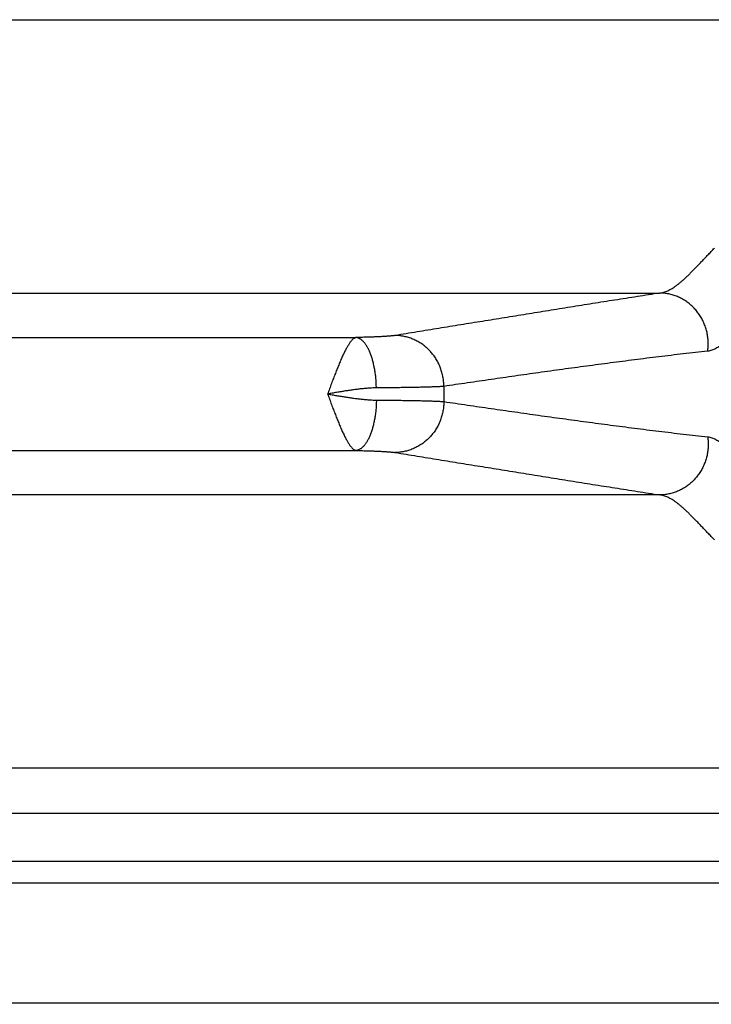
# Model space of a CAD drawing. Header units: inches. Extents: x 0 to 34, y 0 to 22.
# Tile 13 of 152: x 6.436 to 7.011, y 6.884 to 7.703. Entities that reach past the tile are written whole.
import ezdxf

# ---------------------------------------------------------------- set-up
doc = ezdxf.new("R2010")
doc.units = ezdxf.units.IN
doc.header["$LTSCALE"] = 1.87
doc.header["$MEASUREMENT"] = 0
doc.layers.get('0').update_dxf_attribs({"linetype": 'CONTINUOUS'})
doc.layers.add('DIMENSIONS', color=7, linetype='CONTINUOUS')
doc.styles.get("Standard").update_dxf_attribs({"font": 'txt', "width": 0.8})
doc.dimstyles.new('DIMSTYLE_1', dxfattribs={"dimtxt": 0.125, "dimasz": 0.18, "dimexe": 0.18, "dimexo": 0.0625, "dimgap": 0.09, "dimtad": 0, "dimtih": 1, "dimtoh": 1, "dimdec": 3, "dimzin": 4, "dimdsep": 46, "dimtxsty": 'STANDARD', "dimblk": '_FILLED', "dimblk1": '_FILLED', "dimblk2": '_FILLED', "dimcen": 0.09, "dimadec": 0, "dimazin": 0, "dimtp": 0.01, "dimtm": 0.01, "dimtfac": 1, "dimtdec": 3, "dimtofl": 0, "dimtmove": 0, "dimatfit": 3, "dimldrblk": '_FILLED', "dimfxl": 1, "dimtolj": 1, "dimtzin": 4, "dimarcsym": 0})

# ---------------------------------------------------------------- blocks, each defined once
blk = doc.blocks.new('_FILLED')
at = {"color": 0, "linetype": 'BYBLOCK'}
blk.add_solid([(0, 0), (-1, 0.1736), (-1, -0.1736)], dxfattribs=at)
blk = doc.blocks.new('*D0')
at = {"layer": 'DIMENSIONS', "color": 2, "linetype": 'CONTINUOUS'}
for p, q in [((5.74989, 8.57643), (8.29689, 8.57643)), ((8.17189, 8.57643), (8.17189, 7.73706)), ((8.17189, 6.65543), (8.17189, 7.29956)), ((7.17833, 6.65543), (8.29689, 6.65543))]:
    blk.add_line(p, q, dxfattribs=at)
at = {"layer": 'DIMENSIONS', "color": 2, "linetype": 'CONTINUOUS', "xscale": 0.18, "yscale": 0.18, "zscale": 0.18}
for p, rotation in [((8.17189, 8.57643), 90), ((8.17189, 6.65543), 270)]:
    blk.add_blockref('_FILLED', p, dxfattribs=dict(at, rotation=rotation))
at = {"layer": 'DIMENSIONS', "color": 2, "linetype": 'CONTINUOUS', "width": 0.8}
for s, p in [('1.921', (7.82189, 7.54956)), ('[', (7.82189, 7.36206)), (']', (8.42189, 7.36206)), ('48.79', (7.92189, 7.36206))]:
    blk.add_text(s, height=0.125, dxfattribs=at).set_placement(p)

msp = doc.modelspace()

# ---------------------------------------------------------------- linework, layer by layer
at = {"color": 7, "linetype": 'CONTINUOUS'}
for p, q in [((4.00197, 7.70252), (7.37281, 7.70252)), ((4.40627, 7.47534), (6.96851, 7.47534)), ((4.65887, 7.43839), (6.71591, 7.43839)), ((4.65887, 7.34447), (6.71591, 7.34447)), ((6.96851, 7.30752), (4.40627, 7.30752)), ((7.37281, 7.08034), (4.00197, 7.08034)), ((4.09665, 7.0431), (7.27813, 7.0431)), ((4.09665, 7.00314), (7.27813, 7.00314)), ((3.99674, 6.98518), (7.37804, 6.98518)), ((4.09665, 6.88528), (7.27813, 6.88528))]:
    msp.add_line(p, q, dxfattribs=at)
msp.add_arc((7.22389, 7.39143), 0.43504, 179.16876, 180.83124, dxfattribs=at)
for points, knots in [([(6.96851, 7.47534), (6.96904, 7.4754), (6.97014, 7.47558), (6.97178, 7.476), (6.97346, 7.47657), (6.97517, 7.47729), (6.97692, 7.47816), (6.9787, 7.47919), (6.98051, 7.48036), (6.98236, 7.48167), (6.98426, 7.48313), (6.98619, 7.48472), (6.98817, 7.48645), (6.9902, 7.48831), (6.99227, 7.49029), (6.9944, 7.49239), (6.99659, 7.4946), (6.99884, 7.49691), (7.00116, 7.49933), (7.00354, 7.50184), (7.00601, 7.50443), (7.00855, 7.50711), (7.01117, 7.50985), (7.01295, 7.5117), (7.01386, 7.51264)], [0, 0, 0, 0, 0.027257, 0.05563, 0.085283, 0.116374, 0.14904, 0.183407, 0.219594, 0.257679, 0.297715, 0.339746, 0.383809, 0.42993, 0.478102, 0.52829, 0.580461, 0.634609, 0.690731, 0.748818, 0.808836, 0.870737, 0.934475, 1, 1, 1, 1]), ([(6.96851, 7.47534), (6.96227, 7.47437), (6.94982, 7.47241), (6.93118, 7.46946), (6.91264, 7.46652), (6.8942, 7.46357), (6.87586, 7.46064), (6.85758, 7.4577), (6.83934, 7.45476), (6.82112, 7.45182), (6.80294, 7.44888), (6.7848, 7.44594), (6.76668, 7.443), (6.75459, 7.44104), (6.74855, 7.44006)], [0, 0, 0, 0, 0.085014, 0.169735, 0.254058, 0.337881, 0.421178, 0.504208, 0.587203, 0.670073, 0.752696, 0.835147, 0.917543, 1, 1, 1, 1]), ([(7.00832, 7.42704), (7.00841, 7.42767), (7.00856, 7.42895), (7.0087, 7.43088), (7.00876, 7.43282), (7.00873, 7.43476), (7.00861, 7.43669), (7.00841, 7.43862), (7.00812, 7.44054), (7.00775, 7.44244), (7.00729, 7.44432), (7.00675, 7.44618), (7.00612, 7.44802), (7.00542, 7.44982), (7.00463, 7.45159), (7.00377, 7.45332), (7.00283, 7.455), (7.00182, 7.45664), (7.00073, 7.45823), (6.99958, 7.45977), (6.99836, 7.46125), (6.99707, 7.46267), (6.99573, 7.46403), (6.99432, 7.46533), (6.99286, 7.46655), (6.99135, 7.46771), (6.98979, 7.46879), (6.98818, 7.46979), (6.98653, 7.47072), (6.98484, 7.47157), (6.98311, 7.47233), (6.98136, 7.47302), (6.97957, 7.47361), (6.97777, 7.47413), (6.97594, 7.47455), (6.97409, 7.47489), (6.97224, 7.47513), (6.97037, 7.47529), (6.96913, 7.47533), (6.96851, 7.47534)], [0, 0, 0, 0, 0.027326, 0.054675, 0.082044, 0.109429, 0.136825, 0.164228, 0.191633, 0.219037, 0.246435, 0.273823, 0.301197, 0.328552, 0.355884, 0.383191, 0.410467, 0.43771, 0.464918, 0.492086, 0.519214, 0.546298, 0.573337, 0.60033, 0.627276, 0.654174, 0.681024, 0.707827, 0.734583, 0.761293, 0.787959, 0.814583, 0.841166, 0.867713, 0.894225, 0.920706, 0.94716, 0.97359, 1, 1, 1, 1]), ([(6.74855, 7.44006), (6.74832, 7.44002), (6.74782, 7.43995), (6.74703, 7.43984), (6.74614, 7.43974), (6.74515, 7.43965), (6.74407, 7.43955), (6.7429, 7.43946), (6.74163, 7.43936), (6.74028, 7.43927), (6.73883, 7.43919), (6.73731, 7.4391), (6.7357, 7.43902), (6.73402, 7.43894), (6.73226, 7.43887), (6.73043, 7.43879), (6.72853, 7.43872), (6.72656, 7.43866), (6.72454, 7.4386), (6.72246, 7.43854), (6.72032, 7.43849), (6.71813, 7.43844), (6.71665, 7.43841), (6.71591, 7.43839)], [0, 0, 0, 0, 0.021475, 0.045941, 0.073376, 0.103737, 0.136982, 0.173049, 0.211875, 0.253403, 0.297572, 0.344313, 0.393548, 0.445172, 0.499072, 0.555132, 0.61326, 0.673374, 0.735378, 0.799158, 0.864598, 0.931584, 1, 1, 1, 1]), ([(6.78889, 7.39774), (6.7889, 7.39838), (6.78887, 7.39967), (6.78875, 7.4016), (6.78854, 7.40352), (6.78824, 7.40543), (6.78786, 7.40733), (6.78739, 7.40921), (6.78684, 7.41106), (6.78621, 7.41288), (6.7855, 7.41468), (6.78471, 7.41644), (6.78385, 7.41816), (6.7829, 7.41984), (6.78189, 7.42147), (6.7808, 7.42305), (6.77964, 7.42458), (6.77842, 7.42605), (6.77713, 7.42747), (6.77578, 7.42882), (6.77437, 7.43011), (6.77291, 7.43133), (6.77139, 7.43247), (6.76983, 7.43355), (6.76822, 7.43455), (6.76657, 7.43547), (6.76488, 7.43631), (6.76316, 7.43707), (6.7614, 7.43775), (6.75962, 7.43834), (6.75781, 7.43885), (6.75598, 7.43927), (6.75414, 7.4396), (6.75228, 7.43985), (6.75042, 7.44001), (6.74917, 7.44005), (6.74855, 7.44006)], [0, 0, 0, 0, 0.029801, 0.059613, 0.089433, 0.119255, 0.149076, 0.178892, 0.208697, 0.238487, 0.268259, 0.298009, 0.327732, 0.357425, 0.387085, 0.416708, 0.446292, 0.475835, 0.505334, 0.534788, 0.564195, 0.593554, 0.622865, 0.652127, 0.681342, 0.710509, 0.739629, 0.768705, 0.797738, 0.826731, 0.855685, 0.884604, 0.913492, 0.942351, 0.971186, 1, 1, 1, 1]), ([(6.71591, 7.43839), (6.71573, 7.43836), (6.71536, 7.43826), (6.7148, 7.43802), (6.71422, 7.43768), (6.71363, 7.43724), (6.71303, 7.43671), (6.71242, 7.43608), (6.7118, 7.43535), (6.71117, 7.43454), (6.71052, 7.43364), (6.70985, 7.43264), (6.70918, 7.43156), (6.70849, 7.43038), (6.70779, 7.42913), (6.70709, 7.42779), (6.70637, 7.42637), (6.70564, 7.42488), (6.7049, 7.42331), (6.70416, 7.42168), (6.7034, 7.41997), (6.70264, 7.41821), (6.70188, 7.41638), (6.7011, 7.4145), (6.70032, 7.41257), (6.69952, 7.41059), (6.69873, 7.40857), (6.69793, 7.40651), (6.69713, 7.40442), (6.69632, 7.4023), (6.69552, 7.40015), (6.69471, 7.39799), (6.69389, 7.39581), (6.69305, 7.39363), (6.69253, 7.39215), (6.69225, 7.39142)], [0, 0, 0, 0, 0.010272, 0.021507, 0.034003, 0.047789, 0.062794, 0.079141, 0.09692, 0.116208, 0.137054, 0.159442, 0.183341, 0.208767, 0.23569, 0.26405, 0.29379, 0.324878, 0.357288, 0.390976, 0.425867, 0.461879, 0.49895, 0.537028, 0.576057, 0.615957, 0.656638, 0.698012, 0.73999, 0.782487, 0.825421, 0.868713, 0.912282, 0.956047, 1, 1, 1, 1]), ([(6.73285, 7.39649), (6.73284, 7.39713), (6.73281, 7.39843), (6.73273, 7.40036), (6.73261, 7.40229), (6.73246, 7.40421), (6.73227, 7.40611), (6.73204, 7.40799), (6.73178, 7.40985), (6.73148, 7.41168), (6.73115, 7.41347), (6.73079, 7.41523), (6.7304, 7.41695), (6.72997, 7.41862), (6.72952, 7.42025), (6.72903, 7.42183), (6.72852, 7.42335), (6.72798, 7.42481), (6.72741, 7.42622), (6.72682, 7.42756), (6.7262, 7.42883), (6.72556, 7.43003), (6.72491, 7.43116), (6.72423, 7.43222), (6.72353, 7.4332), (6.72282, 7.4341), (6.72209, 7.43493), (6.72135, 7.43566), (6.7206, 7.43632), (6.71984, 7.43689), (6.71906, 7.43737), (6.71828, 7.43776), (6.7175, 7.43807), (6.71671, 7.43828), (6.71617, 7.43837), (6.71591, 7.43839)], [0, 0, 0, 0, 0.040571, 0.081088, 0.121477, 0.161666, 0.201583, 0.241156, 0.280316, 0.318993, 0.357122, 0.394636, 0.431472, 0.467572, 0.502876, 0.53733, 0.570885, 0.603491, 0.635107, 0.665695, 0.695223, 0.723663, 0.750997, 0.777213, 0.802307, 0.826287, 0.84917, 0.870988, 0.891787, 0.911628, 0.930593, 0.948783, 0.966317, 0.983336, 1, 1, 1, 1]), ([(7.02351, 7.43545), (7.02295, 7.43493), (7.02183, 7.43395), (7.02014, 7.43256), (7.01845, 7.4313), (7.01677, 7.43019), (7.01508, 7.42922), (7.0134, 7.42841), (7.01171, 7.42776), (7.01002, 7.42729), (7.00888, 7.4271), (7.00832, 7.42704)], [0, 0, 0, 0, 0.128943, 0.252973, 0.372087, 0.486462, 0.596352, 0.702116, 0.804206, 0.903231, 1, 1, 1, 1]), ([(7.00832, 7.42704), (7.00153, 7.4263), (6.98798, 7.42477), (6.96769, 7.42235), (6.9475, 7.41983), (6.92744, 7.41724), (6.90749, 7.41459), (6.8876, 7.41188), (6.86775, 7.40912), (6.84797, 7.40632), (6.82827, 7.40349), (6.80858, 7.40064), (6.79546, 7.39871), (6.7889, 7.39774)], [0, 0, 0, 0, 0.092425, 0.184836, 0.276886, 0.368231, 0.458933, 0.549602, 0.640279, 0.730499, 0.820296, 0.910015, 1, 1, 1, 1]), ([(6.7889, 7.39774), (6.78855, 7.39771), (6.78782, 7.39766), (6.78666, 7.39758), (6.78537, 7.39751), (6.78395, 7.39744), (6.7824, 7.39737), (6.78074, 7.39731), (6.77894, 7.39724), (6.77703, 7.39718), (6.775, 7.39712), (6.77286, 7.39706), (6.77061, 7.397), (6.76825, 7.39694), (6.76578, 7.39689), (6.76321, 7.39684), (6.76055, 7.39679), (6.75779, 7.39675), (6.75494, 7.39671), (6.75201, 7.39667), (6.749, 7.39663), (6.7459, 7.39659), (6.74273, 7.39656), (6.7395, 7.39653), (6.7362, 7.39651), (6.73398, 7.39649), (6.73285, 7.39649)], [0, 0, 0, 0, 0.018422, 0.039185, 0.062263, 0.087622, 0.115229, 0.145048, 0.177042, 0.211167, 0.247377, 0.285623, 0.325852, 0.368012, 0.412043, 0.457878, 0.50544, 0.554656, 0.605463, 0.657801, 0.71161, 0.766814, 0.823337, 0.881098, 0.940013, 1, 1, 1, 1]), ([(6.73285, 7.39649), (6.73195, 7.39648), (6.73008, 7.39644), (6.72719, 7.39629), (6.72414, 7.39607), (6.72094, 7.39577), (6.71762, 7.39539), (6.71419, 7.39495), (6.71067, 7.39446), (6.70708, 7.39392), (6.70342, 7.39333), (6.69973, 7.39272), (6.696, 7.39208), (6.6935, 7.39165), (6.69225, 7.39143)], [0, 0, 0, 0, 0.066347, 0.137069, 0.211813, 0.290256, 0.372039, 0.456629, 0.543529, 0.632378, 0.722808, 0.814398, 0.906804, 1, 1, 1, 1]), ([(6.69225, 7.39143), (6.6935, 7.39121), (6.69599, 7.39078), (6.69972, 7.39014), (6.70342, 7.38952), (6.70707, 7.38894), (6.71067, 7.3884), (6.71419, 7.3879), (6.71762, 7.38747), (6.72095, 7.38709), (6.72414, 7.38679), (6.72719, 7.38657), (6.73008, 7.38642), (6.73195, 7.38638), (6.73285, 7.38637)], [0, 0, 0, 0, 0.093111, 0.185516, 0.277103, 0.367556, 0.456441, 0.543381, 0.628011, 0.70983, 0.788299, 0.863046, 0.933732, 1, 1, 1, 1]), ([(6.69225, 7.39142), (6.69253, 7.39069), (6.69305, 7.38922), (6.69389, 7.38704), (6.69471, 7.38486), (6.69552, 7.3827), (6.69633, 7.38055), (6.69713, 7.37843), (6.69793, 7.37634), (6.69873, 7.37428), (6.69952, 7.37226), (6.70032, 7.37028), (6.7011, 7.36835), (6.70188, 7.36648), (6.70264, 7.36465), (6.7034, 7.36289), (6.70416, 7.36118), (6.7049, 7.35955), (6.70564, 7.35798), (6.70637, 7.35649), (6.70709, 7.35507), (6.70779, 7.35373), (6.70849, 7.35248), (6.70917, 7.35131), (6.70985, 7.35022), (6.71051, 7.34922), (6.71117, 7.34832), (6.7118, 7.34751), (6.71242, 7.34679), (6.71302, 7.34616), (6.71362, 7.34562), (6.71421, 7.34518), (6.71479, 7.34484), (6.71535, 7.3446), (6.71573, 7.3445), (6.71591, 7.34447)], [0, 0, 0, 0, 0.043882, 0.087692, 0.13128, 0.174567, 0.217472, 0.259925, 0.301869, 0.343238, 0.383928, 0.42383, 0.462855, 0.500935, 0.538005, 0.574005, 0.608875, 0.642553, 0.674982, 0.706098, 0.73584, 0.764154, 0.791037, 0.816484, 0.84044, 0.862852, 0.883724, 0.903014, 0.920751, 0.937025, 0.951956, 0.965659, 0.978292, 0.989766, 1, 1, 1, 1]), ([(6.73285, 7.38637), (6.73284, 7.38572), (6.73281, 7.38443), (6.73273, 7.38249), (6.73261, 7.38056), (6.73246, 7.37865), (6.73227, 7.37675), (6.73204, 7.37487), (6.73178, 7.37301), (6.73148, 7.37118), (6.73115, 7.36939), (6.73079, 7.36763), (6.7304, 7.36591), (6.72997, 7.36423), (6.72952, 7.36261), (6.72903, 7.36103), (6.72852, 7.35951), (6.72798, 7.35804), (6.72741, 7.35664), (6.72682, 7.3553), (6.7262, 7.35403), (6.72556, 7.35282), (6.72491, 7.35169), (6.72423, 7.35064), (6.72353, 7.34966), (6.72282, 7.34875), (6.72209, 7.34793), (6.72135, 7.34719), (6.7206, 7.34654), (6.71984, 7.34597), (6.71906, 7.34549), (6.71828, 7.34509), (6.7175, 7.34479), (6.71671, 7.34458), (6.71617, 7.34449), (6.71591, 7.34447)], [0, 0, 0, 0, 0.040572, 0.081089, 0.121479, 0.161668, 0.201585, 0.241159, 0.280319, 0.318997, 0.357125, 0.39464, 0.431477, 0.467576, 0.50288, 0.537335, 0.570889, 0.603495, 0.635111, 0.665699, 0.695226, 0.723667, 0.751, 0.777216, 0.80231, 0.826289, 0.849172, 0.87099, 0.891788, 0.911629, 0.930594, 0.948783, 0.966317, 0.983336, 1, 1, 1, 1]), ([(6.73285, 7.38637), (6.73398, 7.38637), (6.7362, 7.38635), (6.7395, 7.38632), (6.74273, 7.38629), (6.7459, 7.38626), (6.749, 7.38623), (6.75201, 7.38619), (6.75494, 7.38615), (6.75779, 7.38611), (6.76055, 7.38606), (6.76321, 7.38602), (6.76578, 7.38597), (6.76825, 7.38591), (6.77061, 7.38586), (6.77286, 7.3858), (6.775, 7.38574), (6.77703, 7.38568), (6.77894, 7.38562), (6.78074, 7.38555), (6.7824, 7.38548), (6.78395, 7.38542), (6.78537, 7.38535), (6.78666, 7.38527), (6.78782, 7.3852), (6.78855, 7.38514), (6.7889, 7.38512)], [0, 0, 0, 0, 0.059987, 0.118903, 0.176663, 0.233186, 0.288391, 0.342199, 0.394537, 0.445344, 0.49456, 0.542122, 0.587957, 0.631988, 0.674148, 0.714377, 0.752622, 0.788833, 0.822958, 0.854952, 0.884771, 0.912378, 0.937737, 0.960815, 0.981578, 1, 1, 1, 1]), ([(6.7889, 7.38512), (6.7889, 7.38447), (6.78887, 7.38319), (6.78875, 7.38126), (6.78854, 7.37933), (6.78824, 7.37742), (6.78786, 7.37553), (6.78739, 7.37365), (6.78685, 7.3718), (6.78621, 7.36997), (6.7855, 7.36818), (6.78471, 7.36642), (6.78385, 7.3647), (6.7829, 7.36302), (6.78189, 7.36139), (6.7808, 7.35981), (6.77964, 7.35828), (6.77842, 7.3568), (6.77713, 7.35539), (6.77578, 7.35404), (6.77437, 7.35275), (6.77291, 7.35153), (6.7714, 7.35038), (6.76983, 7.34931), (6.76822, 7.34831), (6.76657, 7.34739), (6.76488, 7.34655), (6.76316, 7.34579), (6.7614, 7.34511), (6.75962, 7.34451), (6.75781, 7.34401), (6.75598, 7.34359), (6.75414, 7.34325), (6.75228, 7.34301), (6.75042, 7.34285), (6.74917, 7.34281), (6.74855, 7.3428)], [0, 0, 0, 0, 0.029801, 0.059614, 0.089434, 0.119256, 0.149078, 0.178893, 0.208699, 0.238489, 0.268262, 0.298011, 0.327735, 0.357428, 0.387088, 0.416711, 0.446296, 0.475838, 0.505337, 0.534791, 0.564198, 0.593557, 0.622868, 0.65213, 0.681345, 0.710512, 0.739632, 0.768708, 0.797741, 0.826733, 0.855687, 0.884606, 0.913493, 0.942351, 0.971186, 1, 1, 1, 1]), ([(6.7889, 7.38512), (6.79547, 7.38415), (6.80859, 7.38222), (6.82827, 7.37936), (6.84798, 7.37653), (6.86777, 7.37374), (6.88763, 7.37098), (6.90754, 7.36827), (6.92749, 7.36561), (6.94755, 7.36302), (6.96773, 7.3605), (6.988, 7.35809), (7.00154, 7.35656), (7.00832, 7.35582)], [0, 0, 0, 0, 0.090011, 0.179743, 0.269555, 0.359807, 0.450541, 0.541288, 0.632056, 0.723381, 0.815333, 0.907633, 1, 1, 1, 1]), ([(7.00831, 7.35582), (7.00841, 7.35518), (7.00856, 7.3539), (7.0087, 7.35197), (7.00876, 7.35004), (7.00873, 7.3481), (7.00861, 7.34617), (7.00841, 7.34424), (7.00812, 7.34232), (7.00775, 7.34042), (7.00729, 7.33853), (7.00675, 7.33667), (7.00612, 7.33484), (7.00542, 7.33304), (7.00463, 7.33127), (7.00377, 7.32954), (7.00283, 7.32786), (7.00182, 7.32621), (7.00073, 7.32462), (6.99958, 7.32309), (6.99836, 7.32161), (6.99707, 7.32018), (6.99573, 7.31882), (6.99432, 7.31753), (6.99286, 7.3163), (6.99135, 7.31515), (6.98979, 7.31407), (6.98818, 7.31306), (6.98653, 7.31214), (6.98484, 7.31129), (6.98311, 7.31052), (6.98136, 7.30984), (6.97957, 7.30924), (6.97777, 7.30873), (6.97594, 7.30831), (6.97409, 7.30797), (6.97224, 7.30773), (6.97037, 7.30757), (6.96913, 7.30752), (6.96851, 7.30751)], [0, 0, 0, 0, 0.027325, 0.054674, 0.082043, 0.109427, 0.136822, 0.164225, 0.19163, 0.219034, 0.246431, 0.273819, 0.301192, 0.328547, 0.355879, 0.383185, 0.410461, 0.437705, 0.464912, 0.49208, 0.519208, 0.546292, 0.573331, 0.600324, 0.62727, 0.654168, 0.681018, 0.707821, 0.734577, 0.761288, 0.787954, 0.814578, 0.841163, 0.86771, 0.894222, 0.920704, 0.947158, 0.973589, 1, 1, 1, 1]), ([(7.00832, 7.35582), (7.00888, 7.35576), (7.01002, 7.35557), (7.01171, 7.3551), (7.0134, 7.35445), (7.01508, 7.35364), (7.01677, 7.35267), (7.01846, 7.35155), (7.02014, 7.3503), (7.02184, 7.34891), (7.02295, 7.34792), (7.02351, 7.34741)], [0, 0, 0, 0, 0.096729, 0.195751, 0.297869, 0.403688, 0.513666, 0.628115, 0.747242, 0.871178, 1, 1, 1, 1]), ([(6.71591, 7.34447), (6.71665, 7.34445), (6.71813, 7.34442), (6.72032, 7.34437), (6.72246, 7.34432), (6.72454, 7.34426), (6.72656, 7.3442), (6.72853, 7.34413), (6.73043, 7.34406), (6.73226, 7.34399), (6.73402, 7.34392), (6.7357, 7.34384), (6.73731, 7.34376), (6.73883, 7.34367), (6.74028, 7.34358), (6.74163, 7.34349), (6.7429, 7.3434), (6.74407, 7.34331), (6.74515, 7.34321), (6.74614, 7.34311), (6.74703, 7.34301), (6.74782, 7.34291), (6.74832, 7.34284), (6.74855, 7.3428)], [0, 0, 0, 0, 0.068416, 0.135402, 0.200843, 0.264622, 0.326626, 0.38674, 0.444868, 0.500928, 0.554828, 0.606453, 0.655687, 0.702428, 0.746597, 0.788124, 0.826951, 0.863018, 0.896262, 0.926624, 0.954058, 0.978525, 1, 1, 1, 1]), ([(6.74855, 7.3428), (6.7546, 7.34182), (6.76668, 7.33985), (6.78481, 7.33691), (6.80296, 7.33397), (6.82114, 7.33103), (6.83936, 7.32809), (6.85762, 7.32515), (6.87591, 7.32221), (6.89426, 7.31928), (6.91269, 7.31633), (6.93122, 7.31339), (6.94983, 7.31045), (6.96227, 7.30849), (6.96851, 7.30752)], [0, 0, 0, 0, 0.082481, 0.16489, 0.247355, 0.330002, 0.412911, 0.495966, 0.579064, 0.662394, 0.746174, 0.830405, 0.915033, 1, 1, 1, 1]), ([(7.01386, 7.27022), (7.01295, 7.27115), (7.01117, 7.273), (7.00854, 7.27575), (7.006, 7.27843), (7.00354, 7.28102), (7.00115, 7.28353), (6.99884, 7.28595), (6.99659, 7.28826), (6.9944, 7.29048), (6.99226, 7.29258), (6.99019, 7.29456), (6.98816, 7.29641), (6.98618, 7.29814), (6.98425, 7.29974), (6.98236, 7.30119), (6.9805, 7.30251), (6.97869, 7.30368), (6.97691, 7.3047), (6.97517, 7.30557), (6.97346, 7.30629), (6.97178, 7.30686), (6.97014, 7.30728), (6.96904, 7.30745), (6.96851, 7.30752)], [0, 0, 0, 0, 0.0656, 0.129359, 0.19125, 0.251254, 0.309346, 0.365505, 0.419703, 0.471912, 0.522119, 0.570292, 0.616408, 0.660461, 0.702472, 0.74249, 0.78056, 0.816733, 0.851084, 0.883719, 0.914774, 0.944402, 0.972755, 1, 1, 1, 1])]:
    msp.add_open_spline(points, degree=3, knots=knots, dxfattribs=at)

# ---------------------------------------------------------------- dimensions: what is measured, and where the dimension line sits
at = {"layer": 'DIMENSIONS', "color": 2, "linetype": 'CONTINUOUS'}
dim = msp.add_linear_dim(base=(8.17189, 8.57643), p1=(7.17833, 6.65543), p2=(5.74989, 8.57643), angle=90, dimstyle='DIMSTYLE_1', dxfattribs=at)
dim.commit()
dim.dimension.update_dxf_attribs({"geometry": '*D0', "text_midpoint": (8.17189, 7.51831), "dimtype": 160})

doc.saveas('drawing.dxf')
